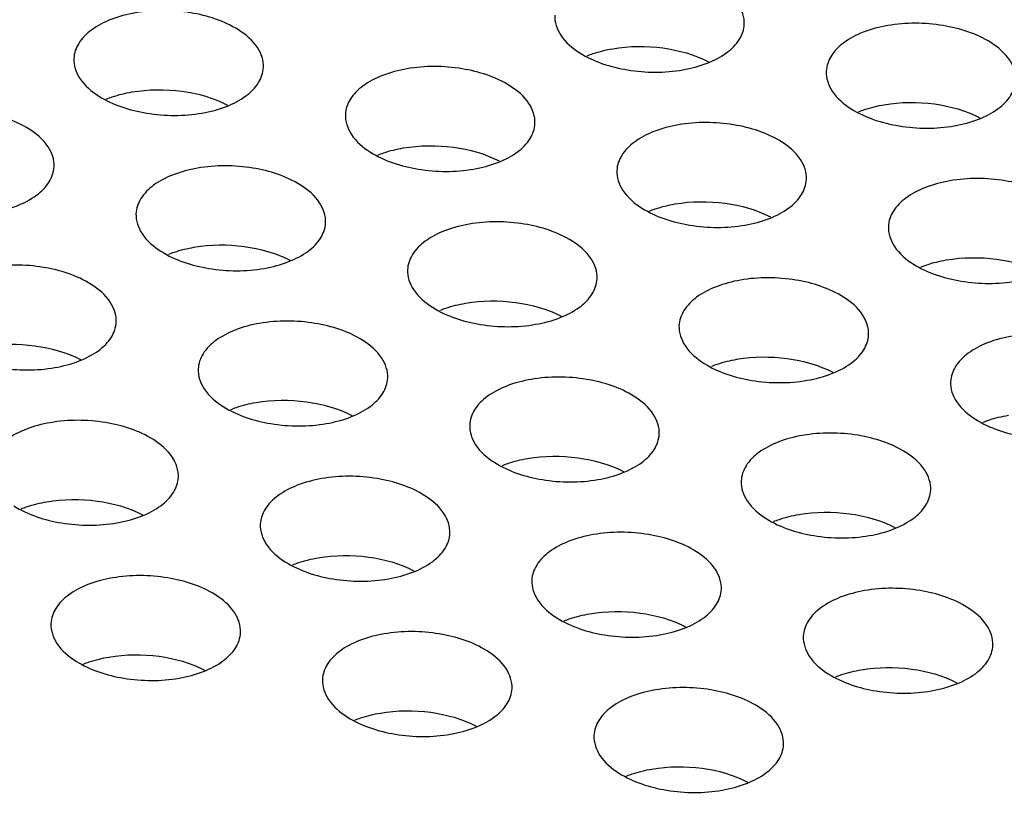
# Model space of a CAD drawing. Header units: inches. Extents: x 0 to 17, y 0 to 11.
# Tile 14 of 20: x 13.538 to 13.702, y 3.973 to 4.102. Entities that reach past the tile are written whole.
import ezdxf

# ---------------------------------------------------------------- set-up
doc = ezdxf.new("R2010")
doc.units = ezdxf.units.IN
doc.header["$LTSCALE"] = 0.935
doc.header["$MEASUREMENT"] = 0
doc.layers.get('0').update_dxf_attribs({"linetype": 'CONTINUOUS'})

msp = doc.modelspace()

# ---------------------------------------------------------------- linework, layer by layer
at = {"color": 7, "linetype": 'Continuous'}
for points, knots in [([(13.65837, 4.10096), (13.65842, 4.10211), (13.6575, 4.10474), (13.65543, 4.10643), (13.65422, 4.1072)], [0, 0, 0, 0, 0.445117, 1, 1, 1, 1]), ([(13.57443, 4.10002), (13.57206, 4.10152), (13.5663, 4.10334), (13.55892, 4.10338), (13.55338, 4.10194), (13.55011, 4.10026), (13.54782, 4.09804), (13.54716, 4.09616), (13.54712, 4.09529)], [0, 0, 0, 0, 0.270358, 0.564834, 0.70002, 0.817628, 0.915754, 1, 1, 1, 1]), ([(13.62691, 4.10246), (13.62686, 4.10131), (13.62779, 4.09868), (13.62985, 4.09699), (13.63106, 4.09622)], [0, 0, 0, 0, 0.445117, 1, 1, 1, 1]), ([(13.63106, 4.09622), (13.63343, 4.09472), (13.63919, 4.0929), (13.64657, 4.09287), (13.65211, 4.09431), (13.65538, 4.09599), (13.65767, 4.0982), (13.65833, 4.10008), (13.65837, 4.10096)], [0, 0, 0, 0, 0.270358, 0.564834, 0.70002, 0.817628, 0.915754, 1, 1, 1, 1]), ([(13.69927, 4.09791), (13.6969, 4.09941), (13.69114, 4.10123), (13.68376, 4.10127), (13.67822, 4.09983), (13.67495, 4.09815), (13.67266, 4.09593), (13.672, 4.09405), (13.67196, 4.09318)], [0, 0, 0, 0, 0.270358, 0.564834, 0.70002, 0.817628, 0.915754, 1, 1, 1, 1]), ([(13.57858, 4.09378), (13.57864, 4.09493), (13.57771, 4.09756), (13.57564, 4.09925), (13.57443, 4.10002)], [0, 0, 0, 0, 0.445117, 1, 1, 1, 1]), ([(13.70342, 4.09167), (13.70348, 4.09282), (13.70255, 4.09545), (13.70048, 4.09714), (13.69927, 4.09791)], [0, 0, 0, 0, 0.445117, 1, 1, 1, 1]), ([(13.63228, 4.09573), (13.63261, 4.09586), (13.63399, 4.09636), (13.63543, 4.09671), (13.63653, 4.0969)], [0, 0, 0, 0, 0.238907, 1, 1, 1, 1]), ([(13.63653, 4.0969), (13.63927, 4.09737), (13.64476, 4.09742), (13.65008, 4.09595), (13.65241, 4.09474)], [0, 0, 0, 0, 0.514483, 1, 1, 1, 1]), ([(13.54712, 4.09529), (13.54707, 4.09414), (13.548, 4.0915), (13.55006, 4.08981), (13.55127, 4.08905)], [0, 0, 0, 0, 0.445117, 1, 1, 1, 1]), ([(13.55127, 4.08905), (13.55364, 4.08754), (13.55941, 4.08573), (13.56679, 4.08569), (13.57232, 4.08713), (13.5756, 4.08881), (13.57788, 4.09103), (13.57854, 4.09291), (13.57858, 4.09378)], [0, 0, 0, 0, 0.270358, 0.564834, 0.70002, 0.817628, 0.915754, 1, 1, 1, 1]), ([(13.61948, 4.09073), (13.61711, 4.09224), (13.61135, 4.09405), (13.60397, 4.09409), (13.59843, 4.09265), (13.59516, 4.09097), (13.59287, 4.08875), (13.59221, 4.08687), (13.59217, 4.086)], [0, 0, 0, 0, 0.270358, 0.564834, 0.70002, 0.817628, 0.915754, 1, 1, 1, 1]), ([(13.67196, 4.09318), (13.67191, 4.09203), (13.67284, 4.08939), (13.6749, 4.0877), (13.67611, 4.08693)], [0, 0, 0, 0, 0.445117, 1, 1, 1, 1]), ([(13.67611, 4.08693), (13.67848, 4.08543), (13.68425, 4.08361), (13.69162, 4.08358), (13.69716, 4.08502), (13.70043, 4.0867), (13.70272, 4.08892), (13.70338, 4.0908), (13.70342, 4.09167)], [0, 0, 0, 0, 0.270358, 0.564834, 0.70002, 0.817628, 0.915754, 1, 1, 1, 1]), ([(13.55249, 4.08855), (13.55282, 4.08868), (13.5542, 4.08919), (13.55564, 4.08953), (13.55674, 4.08972)], [0, 0, 0, 0, 0.238907, 1, 1, 1, 1]), ([(13.55674, 4.08972), (13.55948, 4.09019), (13.56497, 4.09024), (13.57029, 4.08877), (13.57263, 4.08756)], [0, 0, 0, 0, 0.514483, 1, 1, 1, 1]), ([(13.62363, 4.08449), (13.62369, 4.08564), (13.62276, 4.08828), (13.62069, 4.08997), (13.61948, 4.09073)], [0, 0, 0, 0, 0.445117, 1, 1, 1, 1]), ([(13.68158, 4.08761), (13.68432, 4.08808), (13.68981, 4.08813), (13.69513, 4.08666), (13.69746, 4.08545)], [0, 0, 0, 0, 0.514483, 1, 1, 1, 1]), ([(13.53969, 4.08356), (13.53732, 4.08506), (13.53156, 4.08688), (13.52418, 4.08691), (13.51865, 4.08547), (13.51537, 4.08379), (13.51309, 4.08158), (13.51243, 4.0797), (13.51238, 4.07882)], [0, 0, 0, 0, 0.270358, 0.564834, 0.70002, 0.817628, 0.915754, 1, 1, 1, 1]), ([(13.67733, 4.08644), (13.67766, 4.08657), (13.67904, 4.08707), (13.68048, 4.08742), (13.68158, 4.08761)], [0, 0, 0, 0, 0.238907, 1, 1, 1, 1]), ([(13.59217, 4.086), (13.59212, 4.08485), (13.59305, 4.08221), (13.59511, 4.08052), (13.59632, 4.07976)], [0, 0, 0, 0, 0.445117, 1, 1, 1, 1]), ([(13.59632, 4.07976), (13.59869, 4.07826), (13.60446, 4.07644), (13.61184, 4.0764), (13.61737, 4.07784), (13.62065, 4.07952), (13.62293, 4.08174), (13.62359, 4.08362), (13.62363, 4.08449)], [0, 0, 0, 0, 0.270358, 0.564834, 0.70002, 0.817628, 0.915754, 1, 1, 1, 1]), ([(13.66453, 4.08145), (13.66216, 4.08295), (13.6564, 4.08476), (13.64902, 4.0848), (13.64348, 4.08336), (13.64021, 4.08168), (13.63792, 4.07946), (13.63726, 4.07758), (13.63722, 4.07671)], [0, 0, 0, 0, 0.270358, 0.564834, 0.70002, 0.817628, 0.915754, 1, 1, 1, 1]), ([(13.54384, 4.07732), (13.5439, 4.07847), (13.54297, 4.0811), (13.54091, 4.08279), (13.53969, 4.08356)], [0, 0, 0, 0, 0.445117, 1, 1, 1, 1]), ([(13.66868, 4.0752), (13.66874, 4.07635), (13.66781, 4.07899), (13.66574, 4.08068), (13.66453, 4.08145)], [0, 0, 0, 0, 0.445117, 1, 1, 1, 1]), ([(13.59754, 4.07926), (13.59787, 4.07939), (13.59925, 4.0799), (13.60069, 4.08025), (13.60179, 4.08043)], [0, 0, 0, 0, 0.238907, 1, 1, 1, 1]), ([(13.60179, 4.08043), (13.60453, 4.0809), (13.61002, 4.08095), (13.61535, 4.07949), (13.61768, 4.07828)], [0, 0, 0, 0, 0.514483, 1, 1, 1, 1]), ([(13.51653, 4.07258), (13.51891, 4.07108), (13.52467, 4.06926), (13.53205, 4.06922), (13.53758, 4.07066), (13.54086, 4.07234), (13.54314, 4.07456), (13.5438, 4.07644), (13.54384, 4.07732)], [0, 0, 0, 0, 0.270358, 0.564834, 0.70002, 0.817628, 0.915754, 1, 1, 1, 1]), ([(13.58474, 4.07427), (13.58237, 4.07577), (13.57661, 4.07759), (13.56923, 4.07762), (13.5637, 4.07618), (13.56042, 4.07451), (13.55814, 4.07229), (13.55748, 4.07041), (13.55743, 4.06953)], [0, 0, 0, 0, 0.270358, 0.564834, 0.70002, 0.817628, 0.915754, 1, 1, 1, 1]), ([(13.63722, 4.07671), (13.63717, 4.07556), (13.6381, 4.07293), (13.64016, 4.07124), (13.64137, 4.07047)], [0, 0, 0, 0, 0.445117, 1, 1, 1, 1]), ([(13.64137, 4.07047), (13.64375, 4.06897), (13.64951, 4.06715), (13.65689, 4.06711), (13.66242, 4.06855), (13.6657, 4.07023), (13.66798, 4.07245), (13.66864, 4.07433), (13.66868, 4.0752)], [0, 0, 0, 0, 0.270358, 0.564834, 0.70002, 0.817628, 0.915754, 1, 1, 1, 1]), ([(13.70958, 4.07216), (13.70721, 4.07366), (13.70145, 4.07548), (13.69407, 4.07551), (13.68853, 4.07407), (13.68526, 4.07239), (13.68297, 4.07018), (13.68231, 4.0683), (13.68227, 4.06742)], [0, 0, 0, 0, 0.270358, 0.564834, 0.70002, 0.817628, 0.915754, 1, 1, 1, 1]), ([(13.58889, 4.06803), (13.58895, 4.06918), (13.58802, 4.07181), (13.58596, 4.0735), (13.58474, 4.07427)], [0, 0, 0, 0, 0.445117, 1, 1, 1, 1]), ([(13.64684, 4.07115), (13.64958, 4.07162), (13.65507, 4.07166), (13.6604, 4.0702), (13.66273, 4.06899)], [0, 0, 0, 0, 0.514483, 1, 1, 1, 1]), ([(13.64259, 4.06997), (13.64292, 4.0701), (13.6443, 4.07061), (13.64574, 4.07096), (13.64684, 4.07115)], [0, 0, 0, 0, 0.238907, 1, 1, 1, 1]), ([(13.55743, 4.06953), (13.55738, 4.06838), (13.55831, 4.06575), (13.56037, 4.06406), (13.56158, 4.06329)], [0, 0, 0, 0, 0.445117, 1, 1, 1, 1]), ([(13.62979, 4.06498), (13.62742, 4.06648), (13.62166, 4.0683), (13.61428, 4.06834), (13.60875, 4.06689), (13.60547, 4.06522), (13.60319, 4.063), (13.60253, 4.06112), (13.60248, 4.06024)], [0, 0, 0, 0, 0.270358, 0.564834, 0.70002, 0.817628, 0.915754, 1, 1, 1, 1]), ([(13.56158, 4.06329), (13.56396, 4.06179), (13.56972, 4.05997), (13.5771, 4.05993), (13.58263, 4.06138), (13.58591, 4.06305), (13.58819, 4.06527), (13.58885, 4.06715), (13.58889, 4.06803)], [0, 0, 0, 0, 0.270358, 0.564834, 0.70002, 0.817628, 0.915754, 1, 1, 1, 1]), ([(13.68227, 4.06742), (13.68222, 4.06627), (13.68315, 4.06364), (13.68521, 4.06195), (13.68642, 4.06118)], [0, 0, 0, 0, 0.445117, 1, 1, 1, 1]), ([(13.63394, 4.05874), (13.634, 4.05989), (13.63307, 4.06252), (13.63101, 4.06421), (13.62979, 4.06498)], [0, 0, 0, 0, 0.445117, 1, 1, 1, 1]), ([(13.68642, 4.06118), (13.6888, 4.05968), (13.69456, 4.05786), (13.70194, 4.05782), (13.70747, 4.05926), (13.71075, 4.06094), (13.71303, 4.06316), (13.71369, 4.06504), (13.71373, 4.06591)], [0, 0, 0, 0, 0.270358, 0.564834, 0.70002, 0.817628, 0.915754, 1, 1, 1, 1]), ([(13.5628, 4.0628), (13.56313, 4.06293), (13.56451, 4.06343), (13.56595, 4.06378), (13.56705, 4.06397)], [0, 0, 0, 0, 0.238907, 1, 1, 1, 1]), ([(13.56705, 4.06397), (13.56979, 4.06444), (13.57528, 4.06449), (13.58061, 4.06302), (13.58294, 4.06181)], [0, 0, 0, 0, 0.514483, 1, 1, 1, 1]), ([(13.68764, 4.06069), (13.68797, 4.06082), (13.68935, 4.06132), (13.69079, 4.06167), (13.69189, 4.06186)], [0, 0, 0, 0, 0.238907, 1, 1, 1, 1]), ([(13.69189, 4.06186), (13.69463, 4.06233), (13.70012, 4.06238), (13.70545, 4.06091), (13.70778, 4.0597)], [0, 0, 0, 0, 0.514483, 1, 1, 1, 1]), ([(13.55001, 4.0578), (13.54763, 4.0593), (13.54187, 4.06112), (13.53449, 4.06116), (13.52896, 4.05972), (13.52568, 4.05804), (13.5234, 4.05582), (13.52274, 4.05394), (13.5227, 4.05307)], [0, 0, 0, 0, 0.270358, 0.564834, 0.70002, 0.817628, 0.915754, 1, 1, 1, 1]), ([(13.60248, 4.06024), (13.60243, 4.05909), (13.60336, 4.05646), (13.60542, 4.05477), (13.60663, 4.054)], [0, 0, 0, 0, 0.445117, 1, 1, 1, 1]), ([(13.60663, 4.054), (13.60901, 4.0525), (13.61477, 4.05068), (13.62215, 4.05065), (13.62768, 4.05209), (13.63096, 4.05377), (13.63324, 4.05598), (13.6339, 4.05786), (13.63394, 4.05874)], [0, 0, 0, 0, 0.270358, 0.564834, 0.70002, 0.817628, 0.915754, 1, 1, 1, 1]), ([(13.67484, 4.05569), (13.67247, 4.05719), (13.66671, 4.05901), (13.65933, 4.05905), (13.6538, 4.05761), (13.65052, 4.05593), (13.64824, 4.05371), (13.64758, 4.05183), (13.64753, 4.05096)], [0, 0, 0, 0, 0.270358, 0.564834, 0.70002, 0.817628, 0.915754, 1, 1, 1, 1]), ([(13.55416, 4.05156), (13.55421, 4.05271), (13.55328, 4.05534), (13.55122, 4.05703), (13.55001, 4.0578)], [0, 0, 0, 0, 0.445117, 1, 1, 1, 1]), ([(13.6121, 4.05468), (13.61484, 4.05515), (13.62033, 4.0552), (13.62566, 4.05373), (13.62799, 4.05252)], [0, 0, 0, 0, 0.514483, 1, 1, 1, 1]), ([(13.67899, 4.04945), (13.67905, 4.0506), (13.67812, 4.05323), (13.67606, 4.05492), (13.67484, 4.05569)], [0, 0, 0, 0, 0.445117, 1, 1, 1, 1]), ([(13.60785, 4.05351), (13.60818, 4.05364), (13.60956, 4.05414), (13.611, 4.05449), (13.6121, 4.05468)], [0, 0, 0, 0, 0.238907, 1, 1, 1, 1]), ([(13.59506, 4.04851), (13.59268, 4.05002), (13.58692, 4.05183), (13.57954, 4.05187), (13.57401, 4.05043), (13.57073, 4.04875), (13.56845, 4.04653), (13.56779, 4.04465), (13.56775, 4.04378)], [0, 0, 0, 0, 0.270358, 0.564834, 0.70002, 0.817628, 0.915754, 1, 1, 1, 1]), ([(13.52685, 4.04683), (13.52922, 4.04532), (13.53498, 4.04351), (13.54236, 4.04347), (13.54789, 4.04491), (13.55117, 4.04659), (13.55345, 4.04881), (13.55411, 4.05069), (13.55416, 4.05156)], [0, 0, 0, 0, 0.270358, 0.564834, 0.70002, 0.817628, 0.915754, 1, 1, 1, 1]), ([(13.64753, 4.05096), (13.64748, 4.04981), (13.64841, 4.04717), (13.65047, 4.04548), (13.65169, 4.04471)], [0, 0, 0, 0, 0.445117, 1, 1, 1, 1]), ([(13.65169, 4.04471), (13.65406, 4.04321), (13.65982, 4.0414), (13.6672, 4.04136), (13.67273, 4.0428), (13.67601, 4.04448), (13.67829, 4.0467), (13.67895, 4.04858), (13.67899, 4.04945)], [0, 0, 0, 0, 0.270358, 0.564834, 0.70002, 0.817628, 0.915754, 1, 1, 1, 1]), ([(13.71989, 4.0464), (13.71752, 4.0479), (13.71176, 4.04972), (13.70438, 4.04976), (13.69885, 4.04832), (13.69557, 4.04664), (13.69329, 4.04442), (13.69263, 4.04254), (13.69259, 4.04167)], [0, 0, 0, 0, 0.270358, 0.564834, 0.70002, 0.817628, 0.915754, 1, 1, 1, 1]), ([(13.53231, 4.0475), (13.53506, 4.04797), (13.54054, 4.04802), (13.54587, 4.04655), (13.5482, 4.04534)], [0, 0, 0, 0, 0.514483, 1, 1, 1, 1]), ([(13.59921, 4.04227), (13.59926, 4.04342), (13.59833, 4.04606), (13.59627, 4.04775), (13.59506, 4.04851)], [0, 0, 0, 0, 0.445117, 1, 1, 1, 1]), ([(13.6529, 4.04422), (13.65323, 4.04435), (13.65461, 4.04485), (13.65605, 4.0452), (13.65715, 4.04539)], [0, 0, 0, 0, 0.238907, 1, 1, 1, 1]), ([(13.65715, 4.04539), (13.65989, 4.04586), (13.66538, 4.04591), (13.67071, 4.04444), (13.67304, 4.04323)], [0, 0, 0, 0, 0.514483, 1, 1, 1, 1]), ([(13.56775, 4.04378), (13.56769, 4.04263), (13.56862, 4.03999), (13.57068, 4.0383), (13.5719, 4.03754)], [0, 0, 0, 0, 0.445117, 1, 1, 1, 1]), ([(13.5719, 4.03754), (13.57427, 4.03604), (13.58003, 4.03422), (13.58741, 4.03418), (13.59294, 4.03562), (13.59622, 4.0373), (13.5985, 4.03952), (13.59916, 4.0414), (13.59921, 4.04227)], [0, 0, 0, 0, 0.270358, 0.564834, 0.70002, 0.817628, 0.915754, 1, 1, 1, 1]), ([(13.64011, 4.03923), (13.63773, 4.04073), (13.63197, 4.04254), (13.62459, 4.04258), (13.61906, 4.04114), (13.61578, 4.03946), (13.6135, 4.03724), (13.61284, 4.03536), (13.6128, 4.03449)], [0, 0, 0, 0, 0.270358, 0.564834, 0.70002, 0.817628, 0.915754, 1, 1, 1, 1]), ([(13.69259, 4.04167), (13.69253, 4.04052), (13.69346, 4.03788), (13.69552, 4.03619), (13.69674, 4.03543)], [0, 0, 0, 0, 0.445117, 1, 1, 1, 1]), ([(13.64426, 4.03298), (13.64431, 4.03413), (13.64338, 4.03677), (13.64132, 4.03846), (13.64011, 4.03923)], [0, 0, 0, 0, 0.445117, 1, 1, 1, 1]), ([(13.69674, 4.03543), (13.69911, 4.03392), (13.70487, 4.03211), (13.71225, 4.03207), (13.71778, 4.03351), (13.72106, 4.03519), (13.72334, 4.03741), (13.724, 4.03929), (13.72404, 4.04016)], [0, 0, 0, 0, 0.270358, 0.564834, 0.70002, 0.817628, 0.915754, 1, 1, 1, 1]), ([(13.57312, 4.03704), (13.57344, 4.03717), (13.57482, 4.03768), (13.57626, 4.03803), (13.57736, 4.03821)], [0, 0, 0, 0, 0.238907, 1, 1, 1, 1]), ([(13.57736, 4.03821), (13.58011, 4.03868), (13.58559, 4.03873), (13.59092, 4.03727), (13.59325, 4.03606)], [0, 0, 0, 0, 0.514483, 1, 1, 1, 1]), ([(13.69796, 4.03493), (13.69828, 4.03506), (13.69966, 4.03557), (13.7011, 4.03591), (13.7022, 4.0361)], [0, 0, 0, 0, 0.238907, 1, 1, 1, 1]), ([(13.56032, 4.03205), (13.55795, 4.03355), (13.55218, 4.03537), (13.5448, 4.0354), (13.53927, 4.03396), (13.53599, 4.03229), (13.53371, 4.03007), (13.53305, 4.02819), (13.53301, 4.02731)], [0, 0, 0, 0, 0.270358, 0.564834, 0.70002, 0.817628, 0.915754, 1, 1, 1, 1]), ([(13.6128, 4.03449), (13.61274, 4.03334), (13.61367, 4.03071), (13.61573, 4.02902), (13.61695, 4.02825)], [0, 0, 0, 0, 0.445117, 1, 1, 1, 1]), ([(13.61695, 4.02825), (13.61932, 4.02675), (13.62508, 4.02493), (13.63246, 4.02489), (13.63799, 4.02633), (13.64127, 4.02801), (13.64355, 4.03023), (13.64421, 4.03211), (13.64426, 4.03298)], [0, 0, 0, 0, 0.270358, 0.564834, 0.70002, 0.817628, 0.915754, 1, 1, 1, 1]), ([(13.68516, 4.02994), (13.68278, 4.03144), (13.67702, 4.03326), (13.66964, 4.03329), (13.66411, 4.03185), (13.66083, 4.03017), (13.65855, 4.02796), (13.65789, 4.02608), (13.65785, 4.0252)], [0, 0, 0, 0, 0.270358, 0.564834, 0.70002, 0.817628, 0.915754, 1, 1, 1, 1]), ([(13.56447, 4.02581), (13.56452, 4.02696), (13.56359, 4.02959), (13.56153, 4.03128), (13.56032, 4.03205)], [0, 0, 0, 0, 0.445117, 1, 1, 1, 1]), ([(13.61817, 4.02775), (13.61849, 4.02788), (13.61987, 4.02839), (13.62131, 4.02874), (13.62241, 4.02893)], [0, 0, 0, 0, 0.238907, 1, 1, 1, 1]), ([(13.62241, 4.02893), (13.62516, 4.0294), (13.63064, 4.02944), (13.63597, 4.02798), (13.6383, 4.02677)], [0, 0, 0, 0, 0.514483, 1, 1, 1, 1]), ([(13.68931, 4.02369), (13.68936, 4.02485), (13.68843, 4.02748), (13.68637, 4.02917), (13.68516, 4.02994)], [0, 0, 0, 0, 0.445117, 1, 1, 1, 1]), ([(13.53716, 4.02107), (13.53953, 4.01957), (13.54529, 4.01775), (13.55267, 4.01771), (13.55821, 4.01916), (13.56148, 4.02083), (13.56377, 4.02305), (13.56443, 4.02493), (13.56447, 4.02581)], [0, 0, 0, 0, 0.270358, 0.564834, 0.70002, 0.817628, 0.915754, 1, 1, 1, 1]), ([(13.60537, 4.02276), (13.603, 4.02426), (13.59723, 4.02608), (13.58985, 4.02612), (13.58432, 4.02468), (13.58105, 4.023), (13.57876, 4.02078), (13.5781, 4.0189), (13.57806, 4.01802)], [0, 0, 0, 0, 0.270358, 0.564834, 0.70002, 0.817628, 0.915754, 1, 1, 1, 1]), ([(13.65785, 4.0252), (13.65779, 4.02405), (13.65872, 4.02142), (13.66078, 4.01973), (13.662, 4.01896)], [0, 0, 0, 0, 0.445117, 1, 1, 1, 1]), ([(13.60952, 4.01652), (13.60957, 4.01767), (13.60864, 4.0203), (13.60658, 4.02199), (13.60537, 4.02276)], [0, 0, 0, 0, 0.445117, 1, 1, 1, 1]), ([(13.662, 4.01896), (13.66437, 4.01746), (13.67013, 4.01564), (13.67751, 4.0156), (13.68304, 4.01704), (13.68632, 4.01872), (13.68861, 4.02094), (13.68927, 4.02282), (13.68931, 4.02369)], [0, 0, 0, 0, 0.270358, 0.564834, 0.70002, 0.817628, 0.915754, 1, 1, 1, 1]), ([(13.53838, 4.02058), (13.5387, 4.02071), (13.54009, 4.02121), (13.54152, 4.02156), (13.54263, 4.02175)], [0, 0, 0, 0, 0.238907, 1, 1, 1, 1]), ([(13.54263, 4.02175), (13.54537, 4.02222), (13.55086, 4.02227), (13.55618, 4.0208), (13.55851, 4.01959)], [0, 0, 0, 0, 0.514483, 1, 1, 1, 1]), ([(13.66322, 4.01847), (13.66354, 4.0186), (13.66492, 4.0191), (13.66636, 4.01945), (13.66746, 4.01964)], [0, 0, 0, 0, 0.238907, 1, 1, 1, 1]), ([(13.66746, 4.01964), (13.67021, 4.02011), (13.67569, 4.02016), (13.68102, 4.01869), (13.68335, 4.01748)], [0, 0, 0, 0, 0.514483, 1, 1, 1, 1]), ([(13.57806, 4.01802), (13.578, 4.01687), (13.57893, 4.01424), (13.581, 4.01255), (13.58221, 4.01178)], [0, 0, 0, 0, 0.445117, 1, 1, 1, 1]), ([(13.58221, 4.01178), (13.58458, 4.01028), (13.59034, 4.00846), (13.59772, 4.00843), (13.60326, 4.00987), (13.60653, 4.01155), (13.60882, 4.01376), (13.60948, 4.01564), (13.60952, 4.01652)], [0, 0, 0, 0, 0.270358, 0.564834, 0.70002, 0.817628, 0.915754, 1, 1, 1, 1]), ([(13.65042, 4.01347), (13.64805, 4.01497), (13.64228, 4.01679), (13.6349, 4.01683), (13.62937, 4.01539), (13.6261, 4.01371), (13.62381, 4.01149), (13.62315, 4.00961), (13.62311, 4.00874)], [0, 0, 0, 0, 0.270358, 0.564834, 0.70002, 0.817628, 0.915754, 1, 1, 1, 1]), ([(13.58768, 4.01246), (13.59042, 4.01293), (13.59591, 4.01298), (13.60123, 4.01151), (13.60356, 4.0103)], [0, 0, 0, 0, 0.514483, 1, 1, 1, 1]), ([(13.65457, 4.00723), (13.65462, 4.00838), (13.65369, 4.01101), (13.65163, 4.0127), (13.65042, 4.01347)], [0, 0, 0, 0, 0.445117, 1, 1, 1, 1]), ([(13.58343, 4.01129), (13.58375, 4.01142), (13.58514, 4.01192), (13.58657, 4.01227), (13.58768, 4.01246)], [0, 0, 0, 0, 0.238907, 1, 1, 1, 1]), ([(13.57063, 4.00629), (13.56826, 4.0078), (13.5625, 4.00961), (13.55512, 4.00965), (13.54958, 4.00821), (13.54631, 4.00653), (13.54402, 4.00431), (13.54336, 4.00243), (13.54332, 4.00156)], [0, 0, 0, 0, 0.270358, 0.564834, 0.70002, 0.817628, 0.915754, 1, 1, 1, 1]), ([(13.62311, 4.00874), (13.62305, 4.00759), (13.62398, 4.00495), (13.62605, 4.00326), (13.62726, 4.00249)], [0, 0, 0, 0, 0.445117, 1, 1, 1, 1]), ([(13.57478, 4.00005), (13.57483, 4.0012), (13.57391, 4.00384), (13.57184, 4.00553), (13.57063, 4.00629)], [0, 0, 0, 0, 0.445117, 1, 1, 1, 1]), ([(13.62726, 4.00249), (13.62963, 4.00099), (13.63539, 3.99918), (13.64277, 3.99914), (13.64831, 4.00058), (13.65158, 4.00226), (13.65387, 4.00448), (13.65453, 4.00636), (13.65457, 4.00723)], [0, 0, 0, 0, 0.270358, 0.564834, 0.70002, 0.817628, 0.915754, 1, 1, 1, 1]), ([(13.69547, 4.00418), (13.6931, 4.00568), (13.68733, 4.0075), (13.67995, 4.00754), (13.67442, 4.0061), (13.67115, 4.00442), (13.66886, 4.0022), (13.6682, 4.00032), (13.66816, 3.99945)], [0, 0, 0, 0, 0.270358, 0.564834, 0.70002, 0.817628, 0.915754, 1, 1, 1, 1]), ([(13.62848, 4.002), (13.6288, 4.00213), (13.63019, 4.00263), (13.63162, 4.00298), (13.63273, 4.00317)], [0, 0, 0, 0, 0.238907, 1, 1, 1, 1]), ([(13.63273, 4.00317), (13.63547, 4.00364), (13.64096, 4.00369), (13.64628, 4.00222), (13.64861, 4.00101)], [0, 0, 0, 0, 0.514483, 1, 1, 1, 1]), ([(13.69962, 3.99794), (13.69967, 3.99909), (13.69874, 4.00172), (13.69668, 4.00341), (13.69547, 4.00418)], [0, 0, 0, 0, 0.445117, 1, 1, 1, 1]), ([(13.54332, 4.00156), (13.54327, 4.00041), (13.5442, 3.99777), (13.54626, 3.99608), (13.54747, 3.99532)], [0, 0, 0, 0, 0.445117, 1, 1, 1, 1]), ([(13.54747, 3.99532), (13.54984, 3.99382), (13.5556, 3.992), (13.56298, 3.99196), (13.56852, 3.9934), (13.57179, 3.99508), (13.57408, 3.9973), (13.57474, 3.99918), (13.57478, 4.00005)], [0, 0, 0, 0, 0.270358, 0.564834, 0.70002, 0.817628, 0.915754, 1, 1, 1, 1]), ([(13.61568, 3.99701), (13.61331, 3.99851), (13.60755, 4.00032), (13.60017, 4.00036), (13.59463, 3.99892), (13.59136, 3.99724), (13.58907, 3.99502), (13.58841, 3.99314), (13.58837, 3.99227)], [0, 0, 0, 0, 0.270358, 0.564834, 0.70002, 0.817628, 0.915754, 1, 1, 1, 1]), ([(13.66816, 3.99945), (13.6681, 3.9983), (13.66903, 3.99566), (13.6711, 3.99397), (13.67231, 3.99321)], [0, 0, 0, 0, 0.445117, 1, 1, 1, 1]), ([(13.67231, 3.99321), (13.67468, 3.9917), (13.68044, 3.98989), (13.68782, 3.98985), (13.69336, 3.99129), (13.69663, 3.99297), (13.69892, 3.99519), (13.69958, 3.99707), (13.69962, 3.99794)], [0, 0, 0, 0, 0.270358, 0.564834, 0.70002, 0.817628, 0.915754, 1, 1, 1, 1]), ([(13.55294, 3.99599), (13.55568, 3.99646), (13.56117, 3.99651), (13.56649, 3.99505), (13.56882, 3.99384)], [0, 0, 0, 0, 0.514483, 1, 1, 1, 1]), ([(13.61983, 3.99076), (13.61988, 3.99191), (13.61896, 3.99455), (13.61689, 3.99624), (13.61568, 3.99701)], [0, 0, 0, 0, 0.445117, 1, 1, 1, 1]), ([(13.54869, 3.99482), (13.54902, 3.99495), (13.5504, 3.99546), (13.55184, 3.99581), (13.55294, 3.99599)], [0, 0, 0, 0, 0.238907, 1, 1, 1, 1]), ([(13.67353, 3.99271), (13.67386, 3.99284), (13.67524, 3.99335), (13.67667, 3.99369), (13.67778, 3.99388)], [0, 0, 0, 0, 0.238907, 1, 1, 1, 1]), ([(13.67778, 3.99388), (13.68052, 3.99435), (13.68601, 3.9944), (13.69133, 3.99293), (13.69366, 3.99172)], [0, 0, 0, 0, 0.514483, 1, 1, 1, 1]), ([(13.58837, 3.99227), (13.58832, 3.99112), (13.58925, 3.98849), (13.59131, 3.9868), (13.59252, 3.98603)], [0, 0, 0, 0, 0.445117, 1, 1, 1, 1]), ([(13.59252, 3.98603), (13.59489, 3.98453), (13.60066, 3.98271), (13.60803, 3.98267), (13.61357, 3.98411), (13.61684, 3.98579), (13.61913, 3.98801), (13.61979, 3.98989), (13.61983, 3.99076)], [0, 0, 0, 0, 0.270358, 0.564834, 0.70002, 0.817628, 0.915754, 1, 1, 1, 1]), ([(13.66073, 3.98772), (13.65836, 3.98922), (13.6526, 3.99104), (13.64522, 3.99107), (13.63968, 3.98963), (13.63641, 3.98795), (13.63412, 3.98574), (13.63346, 3.98386), (13.63342, 3.98298)], [0, 0, 0, 0, 0.270358, 0.564834, 0.70002, 0.817628, 0.915754, 1, 1, 1, 1]), ([(13.59374, 3.98553), (13.59407, 3.98566), (13.59545, 3.98617), (13.59689, 3.98652), (13.59799, 3.98671)], [0, 0, 0, 0, 0.238907, 1, 1, 1, 1]), ([(13.59799, 3.98671), (13.60073, 3.98718), (13.60622, 3.98722), (13.61154, 3.98576), (13.61387, 3.98455)], [0, 0, 0, 0, 0.514483, 1, 1, 1, 1]), ([(13.66488, 3.98147), (13.66494, 3.98263), (13.66401, 3.98526), (13.66194, 3.98695), (13.66073, 3.98772)], [0, 0, 0, 0, 0.445117, 1, 1, 1, 1]), ([(13.63342, 3.98298), (13.63337, 3.98183), (13.6343, 3.9792), (13.63636, 3.97751), (13.63757, 3.97674)], [0, 0, 0, 0, 0.445117, 1, 1, 1, 1]), ([(13.63757, 3.97674), (13.63994, 3.97524), (13.64571, 3.97342), (13.65309, 3.97338), (13.65862, 3.97482), (13.66189, 3.9765), (13.66418, 3.97872), (13.66484, 3.9806), (13.66488, 3.98147)], [0, 0, 0, 0, 0.270358, 0.564834, 0.70002, 0.817628, 0.915754, 1, 1, 1, 1]), ([(13.63879, 3.97625), (13.63912, 3.97638), (13.6405, 3.97688), (13.64194, 3.97723), (13.64304, 3.97742)], [0, 0, 0, 0, 0.238907, 1, 1, 1, 1]), ([(13.64304, 3.97742), (13.64578, 3.97789), (13.65127, 3.97794), (13.65659, 3.97647), (13.65892, 3.97526)], [0, 0, 0, 0, 0.514483, 1, 1, 1, 1])]:
    msp.add_open_spline(points, degree=3, knots=knots, dxfattribs=at)

doc.saveas('drawing.dxf')
